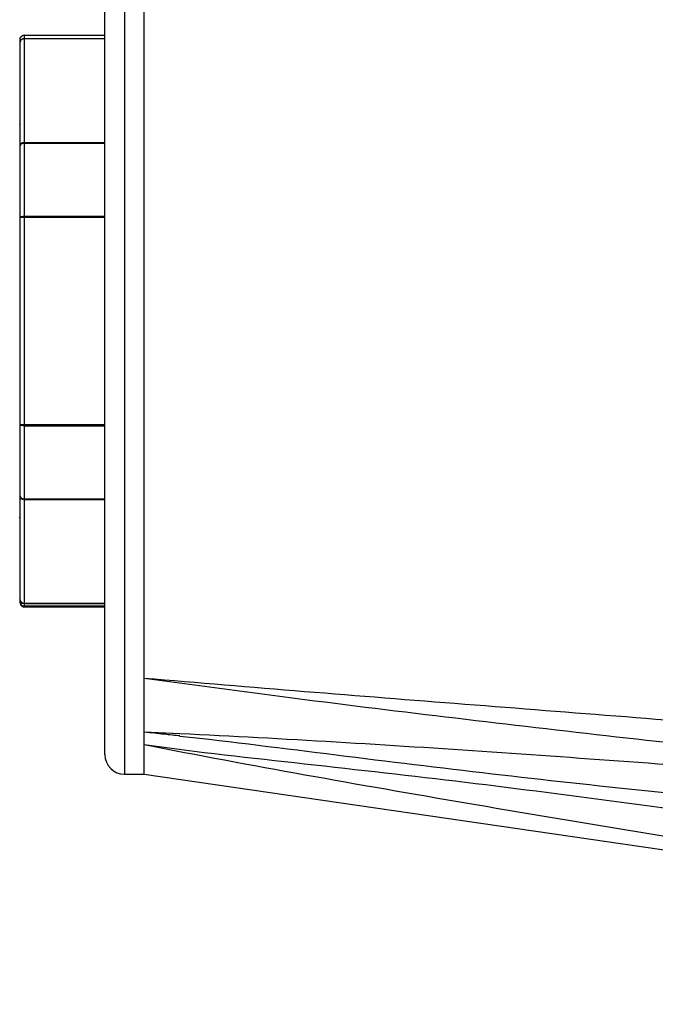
# Model space of a CAD drawing. Header units: millimetres. Extents: x 36 to 7524, y 76 to 5310.
# Tile 20 of 29: x 5511 to 5543, y 1648 to 1698. Entities that reach past the tile are written whole.
import ezdxf

# ---------------------------------------------------------------- set-up
doc = ezdxf.new("R2010")
doc.units = ezdxf.units.MM
for name, color, linetype in [('CABLE_PBL186', 7, 'Continuous'), ('COVER_J_ABL185', 7, 'Continuous'), ('COVER_J_PBL189', 7, 'Continuous'), ('오른쪽_16_VBL184', 7, 'Continuous')]:
    doc.layers.add(name, color=color, linetype=linetype)

# ---------------------------------------------------------------- blocks, each defined once
blk = doc.blocks.new('CABLE_PBL186', base_point=(1141.043, 735.995))
at = {"layer": 'CABLE_PBL186', "color": 7}
for p, q in [((1152.343, 750.495), (1156.443, 750.495)), ((1152.143, 721.695), (1152.143, 750.295)), ((1156.443, 730.668), (1152.343, 730.668)), ((1152.243, 721.522), (1152.243, 721.56)), ((1153.046, 721.529), (1152.243, 721.522)), ((1156.443, 721.529), (1152.343, 721.529)), ((1152.343, 721.495), (1156.443, 721.495))]:
    blk.add_line(p, q, dxfattribs=at)
at = {"layer": 'CABLE_PBL186', "color": 2}
for p, q in [((1152.343, 750.495), (1152.343, 721.529)), ((1152.343, 750.338), (1156.443, 750.338)), ((1156.443, 750.313), (1152.343, 750.313)), ((1152.343, 745.059), (1156.443, 745.059)), ((1156.443, 745.01), (1152.343, 745.01)), ((1156.443, 741.248), (1152.143, 741.248)), ((1152.343, 741.322), (1156.443, 741.322)), ((1152.143, 730.741), (1156.443, 730.741)), ((1152.343, 726.979), (1156.443, 726.979)), ((1156.443, 726.93), (1152.343, 726.93)), ((1152.343, 721.677), (1156.443, 721.677)), ((1156.443, 721.652), (1152.343, 721.652))]:
    blk.add_line(p, q, dxfattribs=at)
at = {"layer": 'CABLE_PBL186', "color": 7}
for centre, radius, start, end in [((1151.64, 746.095), 0.503, 343.2392, 359.9478), ((1151.642, 725.894), 0.501, 0.0355, 17.9613), ((1152.344, 721.73), 0.2, 179.9363, 269.9253), ((1152.343, 721.695), 0.2, 240.0105, 269.9947)]:
    blk.add_arc(centre, radius, start, end, dxfattribs=at)
for points in [[(1152.143, 750.295), (1152.143, 750.361), (1152.186, 750.435), (1152.243, 750.468)], [(1152.343, 750.495), (1152.309, 750.495), (1152.273, 750.485), (1152.243, 750.468)], [(1152.143, 721.695), (1152.143, 721.672), (1152.147, 721.648), (1152.155, 721.626)], [(1152.155, 721.626), (1152.171, 721.583), (1152.204, 721.544), (1152.243, 721.522)]]:
    blk.add_open_spline(points, degree=3, dxfattribs=at)
at = {"layer": 'CABLE_PBL186', "color": 2}
for points, knots in [([(1152.143, 750.14), (1152.143, 750.19), (1152.186, 750.296), (1152.292, 750.338), (1152.343, 750.338)], [0, 0, 0, 0, 0.498073, 1, 1, 1, 1]), ([(1152.343, 750.313), (1152.303, 750.313), (1152.223, 750.292), (1152.167, 750.23), (1152.154, 750.195)], [0, 0, 0, 0, 0.518923, 1, 1, 1, 1]), ([(1152.143, 744.886), (1152.143, 744.931), (1152.193, 745.028), (1152.293, 745.059), (1152.343, 745.059)], [0, 0, 0, 0, 0.474681, 1, 1, 1, 1]), ([(1152.343, 745.01), (1152.295, 745.01), (1152.209, 744.997), (1152.143, 744.921), (1152.143, 744.886)], [0, 0, 0, 0, 0.579848, 1, 1, 1, 1]), ([(1152.143, 741.248), (1152.143, 741.274), (1152.23, 741.318), (1152.296, 741.322), (1152.343, 741.322)], [0, 0, 0, 0, 0.353739, 1, 1, 1, 1]), ([(1152.343, 730.668), (1152.296, 730.668), (1152.23, 730.672), (1152.143, 730.715), (1152.143, 730.741)], [0, 0, 0, 0, 0.64598, 1, 1, 1, 1]), ([(1152.143, 727.103), (1152.143, 727.068), (1152.209, 726.992), (1152.295, 726.979), (1152.343, 726.979)], [0, 0, 0, 0, 0.419786, 1, 1, 1, 1]), ([(1152.343, 726.93), (1152.293, 726.93), (1152.193, 726.961), (1152.143, 727.058), (1152.143, 727.103)], [0, 0, 0, 0, 0.525008, 1, 1, 1, 1]), ([(1152.343, 721.652), (1152.292, 721.652), (1152.186, 721.694), (1152.143, 721.799), (1152.143, 721.85)], [0, 0, 0, 0, 0.501927, 1, 1, 1, 1])]:
    blk.add_open_spline(points, degree=3, knots=knots, dxfattribs=at)
for points in [[(1152.154, 750.195), (1152.147, 750.177), (1152.143, 750.158), (1152.143, 750.14)], [(1152.143, 721.85), (1152.143, 721.808), (1152.164, 721.764), (1152.193, 721.735)], [(1152.193, 721.735), (1152.232, 721.698), (1152.29, 721.677), (1152.343, 721.677)]]:
    blk.add_open_spline(points, degree=3, dxfattribs=at)
blk = doc.blocks.new('COVER_J_PBL189', base_point=(1190.043, 744.495))
at = {"layer": 'COVER_J_PBL189', "color": 2}
for p, q in [((1157.443, 785.495), (1157.443, 712.995)), ((1159.454, 715.086), (1158.443, 715.131)), ((1160.252, 715.041), (1158.443, 715.131)), ((1160.251, 715.049), (1159.454, 715.086))]:
    blk.add_line(p, q, dxfattribs=at)
at = {"layer": 'COVER_J_PBL189', "color": 7}
for p, q in [((1156.443, 713.995), (1156.443, 784.495)), ((1158.443, 712.995), (1158.443, 752.808)), ((1157.443, 712.995), (1158.443, 712.995)), ((1158.443, 712.995), (1223.643, 703.495))]:
    blk.add_line(p, q, dxfattribs=at)
at = {"layer": 'COVER_J_PBL189', "color": 2}
for centre, radius, start, end in [((1139.535, 528.213), 187.872, 83.91158, 84.22363), ((1136.714, 501.716), 214.519, 83.70063, 83.91302)]:
    blk.add_arc(centre, radius, start, end, dxfattribs=at)
at = {"layer": 'COVER_J_PBL189', "color": 7}
blk.add_arc((1157.443, 713.995), 1, 180, 270, dxfattribs=at)
blk.add_open_spline([(1158.443, 717.881), (1163.862, 717.41), (1174.72, 716.559), (1196.461, 714.86), (1212.771, 713.457), (1223.643, 712.473)], degree=3, knots=[0, 0, 0, 0, 0.249401, 0.499405, 1, 1, 1, 1], dxfattribs=at)
at = {"layer": 'COVER_J_PBL189', "color": 2}
for points, knots in [([(1158.443, 717.881), (1163.868, 717.123), (1174.731, 715.756), (1196.468, 713.32), (1212.776, 711.624), (1223.643, 710.495)], [0, 0, 0, 0, 0.250415, 0.500515, 1, 1, 1, 1]), ([(1223.643, 710.495), (1213.07, 711.32), (1197.217, 712.568), (1176.091, 714.152), (1165.53, 714.802), (1160.251, 715.049)], [0, 0, 0, 0, 0.500613, 0.750582, 1, 1, 1, 1]), ([(1160.252, 714.939), (1162.896, 714.647), (1168.17, 713.977), (1176.08, 713.01), (1183.995, 712.144), (1194.553, 711.079), (1207.762, 709.863), (1218.335, 708.95), (1223.623, 708.504)], [0, 0, 0, 0, 0.125281, 0.250347, 0.375303, 0.500232, 0.750098, 1, 1, 1, 1]), ([(1158.443, 714.504), (1161.145, 714.129), (1166.581, 713.533), (1174.744, 712.619), (1182.909, 711.561), (1193.787, 710.046), (1207.366, 708.021), (1218.219, 706.339), (1223.643, 705.489)], [0, 0, 0, 0, 0.12429, 0.24922, 0.374337, 0.499487, 0.749767, 1, 1, 1, 1]), ([(1158.443, 714.504), (1163.866, 713.439), (1174.735, 711.519), (1196.481, 707.921), (1212.782, 705.268), (1223.643, 703.495)], [0, 0, 0, 0, 0.250708, 0.500716, 1, 1, 1, 1])]:
    blk.add_open_spline(points, degree=3, knots=knots, dxfattribs=at)
blk = doc.blocks.new('COVER_J_ABL185', base_point=(1178.643, 744.495))
at = {"layer": 'CABLE_PBL186'}
blk.add_blockref('CABLE_PBL186', (1141.043, 735.995), dxfattribs=at)
at = {"layer": 'COVER_J_PBL189'}
blk.add_blockref('COVER_J_PBL189', (1190.043, 744.495), dxfattribs=at)
blk = doc.blocks.new('오른쪽_16_VBL184', base_point=(1244.293, 1237.995))
at = {"layer": 'COVER_J_ABL185'}
blk.add_blockref('COVER_J_ABL185', (1178.643, 744.495), dxfattribs=at)

msp = doc.modelspace()

# ---------------------------------------------------------------- linework, layer by layer
at = {"ltscale": 1000}
msp.add_arc((5647.5, 1794.444), 925, 96.206268, 263.793732, dxfattribs=at)

# ---------------------------------------------------------------- block references
at = {"layer": '오른쪽_16_VBL184'}
msp.add_blockref('오른쪽_16_VBL184', (5603.35, 2184.444), dxfattribs=at)

doc.saveas('drawing.dxf')
